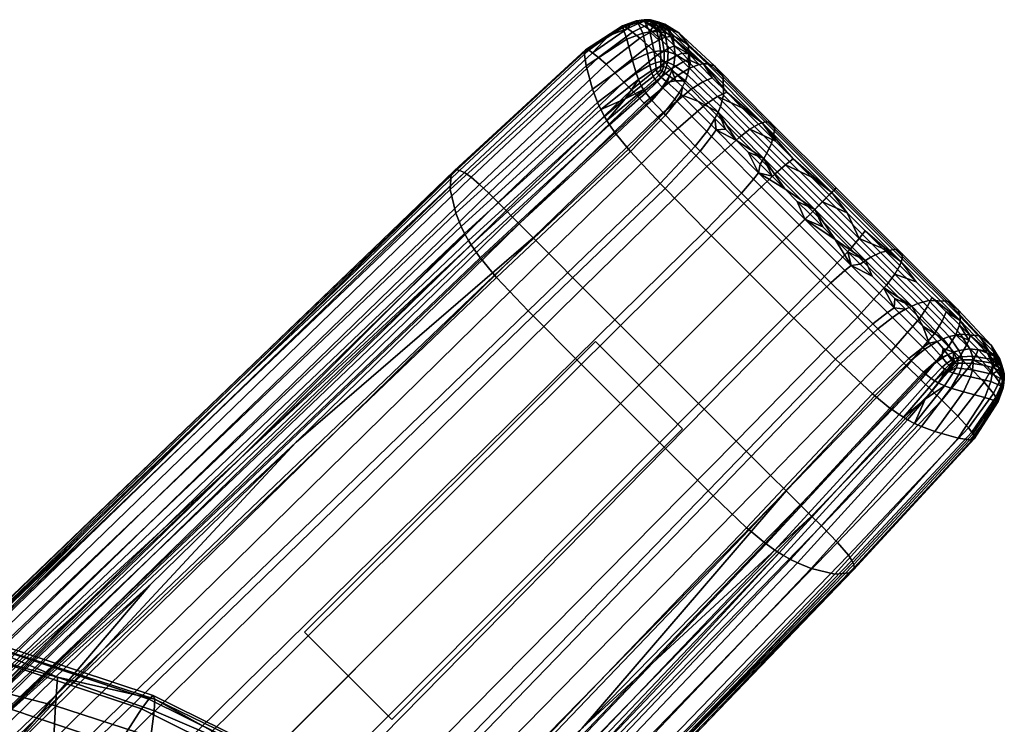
# Model space of a CAD drawing. Header units: millimetres. Extents: x -265 to 265, y -265 to 265.
# Tile 43 of 43: x 217 to 265, y 231 to 265. Entities that reach past the tile are written whole.
import ezdxf

# ---------------------------------------------------------------- set-up
doc = ezdxf.new("R2010")
doc.units = ezdxf.units.MM
doc.header["$MEASUREMENT"] = 0
for name, color, linetype, true_color in [('nozky', 7, 'Continuous', 0x1e1e1e), ('podnoz', 7, 'Continuous', 0x000000), ('sedak', 7, 'Continuous', 0xa5d07f)]:
    doc.layers.add(name, color=color, linetype=linetype, true_color=true_color)

msp = doc.modelspace()

# ---------------------------------------------------------------- meshes
at = {"layer": 'nozky'}
mesh = msp.add_polyface(dxfattribs=at)
corners = [(-230.831, -235.074), (-230.831, -235.074, 10), (-235.074, -230.831), (-235.074, -230.831, 10), (-235.074, -230.831), (-235.074, -230.831, 10), (-249.216, -244.973), (-249.216, -244.973, 10), (-249.216, -244.973), (-249.216, -244.973, 10), (-244.973, -249.216), (-244.973, -249.216, 10), (-244.973, -249.216), (-244.973, -249.216, 10), (-230.831, -235.074), (-230.831, -235.074, 10), (-235.074, 230.831), (-235.074, 230.831, 10), (-230.831, 235.074), (-230.831, 235.074, 10), (-230.831, 235.074), (-230.831, 235.074, 10), (-244.973, 249.216), (-244.973, 249.216, 10), (-244.973, 249.216), (-244.973, 249.216, 10), (-249.216, 244.973), (-249.216, 244.973, 10), (-249.216, 244.973), (-249.216, 244.973, 10), (-235.074, 230.831), (-235.074, 230.831, 10), (230.831, 235.074), (230.831, 235.074, 10), (235.073, 230.831), (235.073, 230.831, 10), (235.073, 230.831), (235.073, 230.831, 10), (249.216, 244.973), (249.216, 244.973, 10), (249.216, 244.973), (249.216, 244.973, 10), (244.973, 249.216), (244.973, 249.216, 10), (244.973, 249.216), (244.973, 249.216, 10), (230.831, 235.074), (230.831, 235.074, 10), (235.073, -230.831), (235.073, -230.831, 10), (230.831, -235.074), (230.831, -235.074, 10), (230.831, -235.074), (230.831, -235.074, 10), (244.973, -249.216), (244.973, -249.216, 10), (244.973, -249.216), (244.973, -249.216, 10), (249.216, -244.973), (249.216, -244.973, 10), (249.216, -244.973), (249.216, -244.973, 10), (235.073, -230.831), (235.073, -230.831, 10)]
mesh.append_faces([[corners[k] for k in face] for face in [(0, 2, 3, 1), (4, 6, 7, 5), (8, 10, 11, 9), (12, 14, 15, 13), (16, 18, 19, 17), (20, 22, 23, 21), (24, 26, 27, 25), (28, 30, 31, 29), (32, 34, 35, 33), (36, 38, 39, 37), (40, 42, 43, 41), (44, 46, 47, 45), (48, 50, 51, 49), (52, 54, 55, 53), (56, 58, 59, 57), (60, 62, 63, 61)]])
at = {"layer": 'podnoz'}
mesh = msp.add_polyface(dxfattribs=at)
corners = [(247.173, 264.823, 12.911), (247.323, 264.771, 13.381), (247.409, 264.839, 12.847), (247.489, 264.818, 12.981), (247.349, 264.849, 12.742), (246.958, 264.769, 13.082), (247.098, 264.701, 13.683), (246.69, 264.676, 13.257), (246.374, 264.535, 13.432), (246.527, 264.443, 14.178), (246.783, 264.263, 14.892), (244.84, 263.257, 14.964), (245.121, 263.031, 15.82), (247.137, 263.972, 15.549), (245.491, 262.694, 16.593), (247.553, 263.586, 16.105), (245.916, 262.277, 17.225), (247.354, 264.554, 14.264), (247.715, 264.287, 14.839), (248.134, 263.917, 15.348), (247.593, 264.635, 13.889), (247.961, 264.378, 14.422), (245.608, 264.085, 13.766), (244.648, 263.375, 14.091), (247.703, 264.736, 13.318), (246.498, 263.92, 8.209), (246.77, 262.874, 5.784), (244.834, 261.488, 5.708), (244.52, 262.614, 8.351), (246.315, 264.487, 10.921), (244.425, 263.281, 11.299), (246.294, 264.571, 12.235), (244.486, 263.404, 12.746), (246.317, 264.567, 12.854), (244.554, 263.409, 13.435), (247.502, 263.223, 5.945), (247.615, 262.651, 5.025), (246.95, 262.257, 4.802), (247.274, 264.209, 8.257), (247.041, 264.729, 10.825), (246.956, 264.8, 12.027), (246.94, 264.796, 12.578), (247.829, 263.315, 6.037), (247.9, 262.772, 5.145), (247.625, 264.272, 8.313), (247.363, 264.778, 10.823), (247.241, 264.848, 11.962), (247.196, 264.846, 12.463), (247.501, 264.859, 11.953), (247.664, 264.785, 10.869), (246.341, 264.554, 13.148), (247.424, 264.863, 12.382), (247.821, 264.596, 9.644), (247.647, 264.852, 12.009), (247.537, 264.856, 12.455), (247.649, 264.835, 12.571), (247.786, 264.83, 12.106), (247.892, 264.753, 12.864), (247.843, 264.771, 10.93)]
mesh.append_faces([[corners[k] for k in face] for face in [(0, 1, 2, 2), (2, 1, 3, 3), (0, 2, 4, 4), (5, 6, 1, 0), (7, 8, 9, 9), (7, 9, 6, 6), (5, 7, 6, 6), (10, 9, 11, 12), (13, 10, 12, 14), (15, 13, 14, 16), (17, 6, 9, 10), (18, 17, 10, 13), (19, 18, 13, 15), (20, 1, 6, 17), (21, 20, 17, 18), (11, 22, 23, 23), (8, 22, 9, 9), (20, 24, 3, 1), (22, 11, 9, 9), (25, 26, 27, 28), (29, 25, 28, 30), (31, 29, 30, 32), (33, 31, 32, 34), (35, 36, 37, 26), (38, 35, 26, 25), (39, 38, 25, 29), (40, 39, 29, 31), (41, 40, 31, 33), (42, 43, 36, 35), (44, 42, 35, 38), (45, 44, 38, 39), (46, 45, 39, 40), (47, 46, 40, 41), (23, 22, 34, 34), (46, 48, 49, 45), (50, 41, 33, 33), (48, 46, 47, 51), (52, 45, 49, 49), (33, 34, 50, 50), (47, 41, 5, 0), (8, 50, 22, 22), (50, 34, 22, 22), (50, 8, 7, 7), (7, 5, 50, 50), (41, 50, 5, 5), (51, 47, 0, 4), (45, 52, 44, 44), (53, 54, 55, 56), (3, 24, 57, 55), (54, 51, 4, 2), (2, 3, 55, 54), (58, 49, 48, 53), (53, 48, 51, 54), (58, 52, 49, 49)]])
mesh = msp.add_polyface(dxfattribs=at)
corners = [(249.49, 262.925, 15.756), (249.241, 262.818, 16.232), (249.546, 262.508, 16.394), (250.02, 262.688, 15.381), (249.511, 263.202, 15.108), (248.57, 263.494, 15.76), (248.134, 263.917, 15.348), (247.553, 263.586, 16.105), (247.988, 263.155, 16.548), (248.937, 263.127, 16.039), (248.355, 262.781, 16.842), (248.662, 262.468, 17.045), (248.385, 264.013, 14.905), (247.961, 264.378, 14.422), (247.715, 264.287, 14.839), (248.821, 263.596, 15.3), (249.187, 263.232, 15.569), (248.284, 264.354, 14.071), (247.97, 264.584, 13.69), (247.593, 264.635, 13.889), (247.703, 264.736, 13.318), (248.646, 264.043, 14.442), (247.829, 263.315, 6.037), (248.139, 263.35, 6.122), (248.164, 262.835, 5.247), (247.9, 262.772, 5.145), (248.157, 262.611, 4.918), (247.937, 262.514, 4.785), (247.625, 264.272, 8.313), (248.067, 263.854, 7.195), (247.959, 264.283, 8.391), (247.821, 264.596, 9.644), (248.693, 264.357, 12.988), (248.496, 264.373, 13.551), (250.23, 262.72, 14.795), (250.425, 262.718, 14.161), (249.035, 264.232, 11.753), (250.759, 262.617, 12.779), (249.486, 263.654, 9.048), (251.18, 262.079, 9.775), (248.062, 264.742, 12.36), (247.892, 264.753, 12.864), (248.349, 264.639, 11.223), (248.739, 264.102, 8.68), (248.861, 263.183, 6.279), (249.576, 262.729, 6.439), (248.781, 262.655, 5.283), (249.456, 262.183, 5.317), (247.786, 264.83, 12.106), (247.649, 264.835, 12.571), (248.015, 264.742, 11.012), (248.356, 264.229, 8.522), (248.507, 263.308, 6.207), (248.475, 262.792, 5.283), (248.414, 262.543, 4.901), (248.695, 262.388, 4.855), (247.843, 264.771, 10.93), (247.647, 264.852, 12.009), (248.16, 264.265, 8.452), (248.325, 263.34, 6.167), (248.322, 262.829, 5.275), (248.284, 262.593, 4.919)]
mesh.append_faces([[corners[k] for k in face] for face in [(0, 1, 2, 2), (0, 2, 3, 3), (4, 0, 3, 3), (5, 6, 7, 8), (9, 5, 8, 10), (1, 9, 10, 11), (12, 13, 14, 6), (15, 12, 6, 5), (16, 15, 5, 9), (0, 16, 9, 1), (13, 17, 18, 19), (20, 19, 18, 18), (12, 21, 17, 13), (21, 12, 15, 15), (16, 4, 15, 15), (21, 15, 4, 4), (0, 4, 16, 16), (22, 23, 24, 25), (25, 24, 26, 27), (28, 29, 23, 22), (28, 30, 29, 29), (31, 30, 28, 28), (32, 33, 34, 35), (36, 32, 35, 37), (38, 36, 37, 39), (40, 41, 33, 32), (42, 40, 32, 36), (43, 42, 36, 38), (44, 43, 38, 45), (46, 44, 45, 47), (48, 49, 41, 40), (50, 48, 40, 42), (51, 50, 42, 43), (52, 51, 43, 44), (53, 52, 44, 46), (54, 53, 46, 55), (56, 57, 48, 50), (58, 56, 50, 51), (59, 58, 51, 52), (60, 59, 52, 53), (61, 60, 53, 54), (34, 21, 4, 4), (17, 21, 33, 33), (34, 33, 21, 21), (3, 34, 4, 4), (18, 33, 41, 41), (17, 33, 18, 18), (20, 18, 41, 41), (58, 31, 56, 56), (59, 23, 29, 58), (60, 24, 23, 59), (58, 29, 30, 30), (30, 31, 58, 58), (61, 26, 24, 60)]])
mesh = msp.add_polyface(dxfattribs=at)
corners = [(248.754, 259.378, 18.933), (248.018, 260.125, 18.714), (241.951, 254.249, 20.432), (242.702, 253.493, 20.66), (250.392, 257.728, 19.196), (244.37, 251.819, 20.932), (241.267, 254.939, 20.13), (230.42, 244.322, 22.227), (247.35, 260.807, 18.422), (245.121, 263.031, 15.82), (244.84, 263.257, 14.964), (238.606, 257.427, 16.478), (238.93, 257.199, 17.387), (245.491, 262.694, 16.593), (239.334, 256.851, 18.212), (245.916, 262.277, 17.225), (239.784, 256.426, 18.883), (246.357, 261.829, 17.711), (240.244, 255.971, 19.392), (246.729, 261.447, 18.027), (240.629, 255.585, 19.721), (247.039, 261.127, 18.242), (240.948, 255.262, 19.944), (247.988, 263.155, 16.548), (247.553, 263.586, 16.105), (248.355, 262.781, 16.842), (248.662, 262.468, 17.045), (244.648, 263.375, 14.091), (238.368, 257.538, 15.557), (227.402, 246.931, 17.614), (245.082, 260.83, 4.632), (245.235, 260.494, 4.177), (238.614, 254.466, 5.048), (238.447, 254.804, 5.537), (244.834, 261.488, 5.708), (238.182, 255.462, 6.692), (244.52, 262.614, 8.351), (237.905, 256.612, 9.513), (244.425, 263.281, 11.299), (237.96, 257.365, 12.626), (244.486, 263.404, 12.746), (238.118, 257.534, 14.144), (244.554, 263.409, 13.435), (238.231, 257.558, 14.868), (246.95, 262.257, 4.802), (247.064, 261.949, 4.39), (246.77, 262.874, 5.784), (247.615, 262.651, 5.025), (247.686, 262.372, 4.646), (245.409, 260.161, 3.789), (238.803, 254.127, 4.629), (246.418, 261.014, 3.852), (227.688, 243.533, 6.288), (247.204, 261.652, 4.041), (247.779, 262.108, 4.33), (245.658, 259.754, 3.4), (239.07, 253.706, 4.208), (238.933, 253.916, 4.404), (245.529, 259.957, 3.581), (247.422, 261.308, 3.702), (247.308, 261.477, 3.859), (247.973, 261.836, 4.055), (247.867, 261.966, 4.176), (245.939, 259.356, 3.111), (239.371, 253.286, 3.891), (247.68, 260.982, 3.461), (245.98, 259.302, 3.078), (239.415, 253.229, 3.855), (247.718, 260.938, 3.434), (246.581, 258.568, 2.776), (240.06, 252.447, 3.511), (248.295, 260.314, 3.198), (246.676, 258.459, 2.75), (240.161, 252.331, 3.48), (248.387, 260.217, 3.18), (248.129, 256.896, 2.664), (241.705, 250.708, 3.345), (248.364, 256.652, 2.668), (241.951, 250.458, 3.343), (250.35, 254.63, 2.683), (244.007, 248.385, 3.333)]
mesh.append_faces([[corners[k] for k in face] for face in [(0, 1, 2, 3), (4, 0, 3, 5), (2, 6, 7, 7), (8, 6, 2, 1), (9, 10, 11, 12), (13, 9, 12, 14), (15, 13, 14, 16), (17, 15, 16, 18), (19, 17, 18, 20), (21, 19, 20, 22), (23, 24, 15, 17), (25, 23, 17, 19), (26, 25, 19, 21), (27, 28, 11, 10), (29, 11, 28, 28), (22, 6, 8, 21), (30, 31, 32, 33), (34, 30, 33, 35), (36, 34, 35, 37), (38, 36, 37, 39), (40, 38, 39, 41), (42, 40, 41, 43), (44, 45, 31, 30), (46, 44, 30, 34), (47, 48, 45, 44), (49, 50, 32, 31), (31, 51, 49, 49), (52, 32, 50, 50), (45, 53, 51, 51), (54, 53, 45, 48), (45, 51, 31, 31), (42, 43, 28, 27), (28, 43, 29, 29), (55, 56, 57, 58), (59, 55, 58, 60), (61, 59, 60, 62), (63, 64, 56, 55), (65, 63, 55, 59), (66, 67, 64, 63), (68, 66, 63, 65), (69, 70, 67, 66), (71, 69, 66, 68), (72, 73, 70, 69), (74, 72, 69, 71), (75, 76, 73, 72), (77, 78, 76, 75), (79, 80, 78, 77), (57, 52, 50, 50), (49, 58, 57, 50), (60, 51, 53, 53), (54, 62, 60, 53), (51, 58, 49, 49), (58, 51, 60, 60)]])
mesh = msp.add_polyface(dxfattribs=at)
corners = [(247.35, 260.807, 18.422), (248.97, 262.153, 17.215), (248.662, 262.468, 17.045), (247.039, 261.127, 18.242), (248.018, 260.125, 18.714), (249.629, 261.483, 17.492), (249.546, 262.508, 16.394), (250.197, 261.848, 16.659), (249.241, 262.818, 16.232), (252.186, 255.929, 19.293), (250.392, 257.728, 19.196), (244.37, 251.819, 20.932), (246.193, 249.994, 21.032), (254.057, 254.057, 19.307), (248.094, 248.094, 21.046), (250.353, 260.751, 17.701), (248.754, 259.378, 18.933), (251.959, 259.134, 17.95), (250.911, 261.127, 16.858), (250.02, 262.688, 15.381), (250.661, 262.041, 15.629), (247.9, 262.772, 5.145), (247.937, 262.514, 4.785), (247.686, 262.372, 4.646), (247.615, 262.651, 5.025), (248.157, 262.611, 4.918), (248.139, 262.409, 4.652), (247.981, 262.274, 4.487), (247.779, 262.108, 4.33), (248.167, 262.069, 4.288), (247.973, 261.836, 4.055), (247.867, 261.966, 4.176), (248.063, 262.168, 4.375), (248.221, 261.582, 3.876), (247.68, 260.982, 3.461), (247.422, 261.308, 3.702), (248.419, 261.855, 4.152), (248.258, 261.546, 3.857), (247.718, 260.938, 3.434), (248.457, 261.823, 4.137), (248.837, 260.993, 3.685), (248.295, 260.314, 3.198), (249.044, 261.304, 4.007), (248.931, 260.902, 3.674), (248.387, 260.217, 3.18), (249.139, 261.215, 4.001), (249.831, 258.712, 3.171), (248.129, 256.896, 2.664), (246.676, 258.459, 2.75), (250.387, 259.424, 3.73), (250.604, 259.748, 4.098), (250.066, 258.469, 3.182), (248.364, 256.652, 2.668), (250.626, 259.18, 3.746), (250.845, 259.503, 4.118), (252.076, 256.431, 3.228), (250.35, 254.63, 2.683), (252.487, 252.487, 2.685), (246.195, 246.195, 3.328), (244.007, 248.385, 3.333), (254.63, 250.35, 2.683), (248.385, 244.007, 3.333), (248.215, 262.364, 4.613), (248.315, 262.3, 4.569), (248.575, 262.121, 4.478), (248.879, 261.888, 4.414), (249.214, 261.604, 4.386), (249.955, 260.9, 4.43), (250.787, 260.059, 4.53), (249.576, 262.729, 6.439), (249.486, 263.654, 9.048), (251.18, 262.079, 9.775), (251.208, 261.191, 6.857), (249.456, 262.183, 5.317), (251.057, 260.649, 5.589), (249.351, 261.897, 4.825), (250.938, 260.36, 5.029), (248.695, 262.388, 4.855), (248.781, 262.655, 5.283), (250.23, 262.72, 14.795), (248.414, 262.543, 4.901), (248.284, 262.593, 4.919)]
mesh.append_faces([[corners[k] for k in face] for face in [(0, 1, 2, 3), (1, 0, 4, 5), (6, 1, 5, 7), (6, 8, 2, 1), (9, 10, 11, 12), (13, 9, 12, 14), (15, 5, 4, 16), (17, 15, 16, 10), (18, 7, 5, 15), (19, 6, 7, 20), (21, 22, 23, 24), (22, 25, 26, 27), (27, 28, 23, 22), (29, 30, 31, 32), (33, 34, 35, 30), (36, 33, 30, 29), (37, 38, 34, 33), (39, 37, 33, 36), (40, 41, 38, 37), (42, 40, 37, 39), (43, 44, 41, 40), (45, 43, 40, 42), (46, 47, 48, 44), (49, 46, 44, 43), (50, 49, 43, 45), (51, 52, 47, 46), (53, 51, 46, 49), (54, 53, 49, 50), (55, 56, 52, 51), (57, 58, 59, 56), (60, 61, 58, 57), (27, 26, 62, 32), (27, 32, 31, 28), (32, 62, 63, 29), (29, 63, 64, 36), (36, 64, 39, 39), (39, 65, 66, 42), (45, 67, 68, 50), (45, 42, 66, 66), (39, 64, 65, 65), (67, 45, 66, 66), (69, 70, 71, 72), (73, 69, 72, 74), (75, 73, 74, 76), (77, 78, 73, 75), (79, 19, 20, 20), (76, 67, 66, 75), (67, 76, 68, 68), (66, 65, 75, 75), (65, 77, 75, 75), (65, 64, 77, 77), (64, 63, 80, 77), (63, 62, 81, 80), (62, 26, 25, 81)]])
mesh = msp.add_polyface(dxfattribs=at)
corners = [(253.714, 257.375, 18.042), (251.959, 259.134, 17.95), (250.392, 257.728, 19.196), (252.186, 255.929, 19.293), (252.492, 259.538, 17.096), (250.911, 261.127, 16.858), (250.353, 260.751, 17.701), (254.217, 257.811, 17.183), (256.014, 256.013, 17.196), (255.544, 255.544, 18.055), (250.661, 262.041, 15.629), (250.197, 261.848, 16.659), (251.361, 261.335, 15.815), (252.113, 260.58, 15.949), (254.592, 258.097, 16.12), (253.737, 258.952, 16.092), (252.908, 259.783, 16.038), (256.345, 256.344, 16.132), (255.464, 257.225, 16.13), (257.225, 255.464, 16.13), (252.668, 257.114, 3.818), (252.076, 256.431, 3.228), (250.066, 258.469, 3.182), (250.626, 259.18, 3.746), (252.91, 257.419, 4.205), (250.845, 259.503, 4.118), (255.163, 255.163, 4.218), (254.89, 254.89, 3.828), (250.604, 259.748, 4.098), (250.787, 260.059, 4.53), (251.839, 258.994, 4.614), (252.4, 258.429, 4.64), (254.182, 256.643, 4.673), (254.795, 256.029, 4.675), (251.3, 259.539, 4.578), (252.98, 257.846, 4.657), (253.575, 257.25, 4.667), (253.237, 259.895, 14.76), (253.083, 259.854, 15.424), (256.468, 256.468, 15.514), (256.565, 256.565, 14.845), (253.482, 259.886, 13.31), (256.684, 256.684, 13.386), (253.705, 259.548, 10.156), (256.626, 256.626, 10.21), (253.547, 258.844, 7.097), (256.194, 256.195, 7.131), (253.316, 258.377, 5.767), (255.846, 255.846, 5.792), (253.162, 258.119, 5.18), (255.64, 255.639, 5.202), (250.425, 262.718, 14.161), (250.23, 262.72, 14.795), (250.759, 262.617, 12.779), (251.18, 262.079, 9.775), (251.208, 261.191, 6.857), (251.057, 260.649, 5.589), (250.938, 260.36, 5.029)]
mesh.append_faces([[corners[k] for k in face] for face in [(0, 1, 2, 3), (4, 5, 6, 1), (7, 4, 1, 0), (8, 7, 0, 9), (10, 11, 5, 12), (13, 12, 5, 5), (7, 14, 15, 4), (4, 16, 13, 5), (8, 17, 18, 7), (4, 15, 16, 16), (7, 18, 14, 14), (19, 17, 8, 8), (20, 21, 22, 23), (24, 20, 23, 25), (26, 27, 20, 24), (25, 28, 29, 29), (25, 30, 31, 24), (24, 32, 33, 26), (25, 29, 34, 34), (24, 31, 35, 35), (24, 36, 32, 32), (36, 24, 35, 35), (30, 25, 34, 34), (37, 38, 39, 40), (41, 37, 40, 42), (43, 41, 42, 44), (45, 43, 44, 46), (47, 45, 46, 48), (49, 47, 48, 50), (51, 52, 38, 37), (53, 51, 37, 41), (54, 53, 41, 43), (55, 54, 43, 45), (56, 55, 45, 47), (57, 56, 47, 49), (39, 18, 17, 17), (39, 14, 18, 18), (38, 16, 15, 15), (38, 12, 13, 13), (38, 13, 16, 16), (38, 15, 14, 14), (38, 52, 12, 12), (38, 14, 39, 39), (52, 10, 12, 12), (32, 50, 33, 33), (36, 49, 32, 32), (30, 57, 49, 49), (50, 32, 49, 49), (49, 36, 35, 35), (49, 31, 30, 30), (31, 49, 35, 35), (57, 34, 29, 29), (34, 57, 30, 30), (17, 19, 39, 39)]])
mesh = msp.add_polyface(dxfattribs=at)
corners = [(242.702, 253.493, 20.66), (241.951, 254.249, 20.432), (215.919, 228.75, 25.208), (216.707, 227.962, 25.437), (244.37, 251.819, 20.932), (218.45, 226.218, 25.712), (215.2, 229.468, 24.903), (206.217, 220.719, 26.403), (223.308, 237.375, 23.503), (196.558, 211.323, 27.963), (230.42, 244.322, 22.227), (238.93, 257.199, 17.387), (238.606, 257.427, 16.478), (212.361, 232.059, 21.212), (212.715, 231.818, 22.134), (239.334, 256.851, 18.212), (213.151, 231.456, 22.968), (239.784, 256.426, 18.883), (213.633, 231.014, 23.645), (240.244, 255.971, 19.392), (214.121, 230.542, 24.158), (240.629, 255.585, 19.721), (214.527, 230.14, 24.49), (240.948, 255.262, 19.944), (214.864, 229.804, 24.715), (212.091, 232.181, 20.272), (203.051, 223.512, 21.786), (193.329, 214.208, 23.368), (227.402, 246.931, 17.614), (220.246, 240.025, 18.874), (241.267, 254.939, 20.13), (211.932, 232.21, 19.563), (211.794, 232.196, 18.817), (172.412, 194.649, 25.091), (172.568, 194.604, 25.816), (238.447, 254.804, 5.537), (238.614, 254.466, 5.048), (212.151, 229.3, 9.084), (211.978, 229.631, 9.638), (238.182, 255.462, 6.692), (211.704, 230.266, 10.92), (237.905, 256.612, 9.513), (211.454, 231.352, 13.962), (237.96, 257.365, 12.626), (211.588, 232.049, 17.24), (238.118, 257.534, 14.144), (238.231, 257.558, 14.868), (203.283, 220.47, 10.018), (193.525, 211.375, 11.527), (220.517, 236.692, 7.352), (212.351, 228.964, 8.597), (227.688, 243.533, 6.288), (239.07, 253.706, 4.208), (212.636, 228.539, 8.09), (212.488, 228.752, 8.329), (238.933, 253.916, 4.404), (239.371, 253.286, 3.891), (212.958, 228.109, 7.687), (239.415, 253.229, 3.855), (213.005, 228.05, 7.639), (240.06, 252.447, 3.511), (213.701, 227.226, 7.136), (240.161, 252.331, 3.48), (213.812, 227.104, 7.083), (241.705, 250.708, 3.345), (215.502, 225.339, 6.673), (241.951, 250.458, 3.343), (215.771, 225.065, 6.639), (244.007, 248.385, 3.333), (218.021, 222.8, 6.447), (230.036, 214.632, 24.565), (237.375, 223.308, 23.503), (229.469, 215.201, 24.903)]
mesh.append_faces([[corners[k] for k in face] for face in [(0, 1, 2, 3), (4, 0, 3, 5), (2, 6, 7, 7), (2, 8, 6, 6), (2, 7, 9, 9), (1, 10, 2, 2), (10, 8, 2, 2), (11, 12, 13, 14), (15, 11, 14, 16), (17, 15, 16, 18), (19, 17, 18, 20), (21, 19, 20, 22), (23, 21, 22, 24), (13, 25, 26, 26), (13, 26, 27, 27), (13, 28, 29, 29), (13, 12, 28, 28), (29, 25, 13, 13), (24, 10, 30, 23), (24, 9, 7, 7), (24, 6, 8, 8), (10, 24, 8, 8), (6, 24, 7, 7), (31, 32, 33, 34), (35, 36, 37, 38), (39, 35, 38, 40), (41, 39, 40, 42), (43, 41, 42, 44), (45, 43, 44, 32), (46, 45, 32, 31), (37, 47, 48, 48), (37, 49, 50, 50), (37, 50, 47, 47), (37, 51, 49, 49), (37, 36, 51, 51), (28, 46, 31, 31), (31, 26, 25, 25), (26, 31, 27, 27), (31, 29, 28, 28), (29, 31, 25, 25), (52, 53, 54, 55), (56, 57, 53, 52), (58, 59, 57, 56), (60, 61, 59, 58), (62, 63, 61, 60), (64, 65, 63, 62), (66, 67, 65, 64), (68, 69, 67, 66), (47, 54, 48, 48), (49, 54, 50, 50), (47, 50, 54, 54), (51, 54, 49, 49), (55, 54, 51, 51), (70, 71, 72, 72)]])
mesh = msp.add_polyface(dxfattribs=at)
corners = [(255.93, 252.186, 19.293), (254.057, 254.057, 19.307), (248.094, 248.094, 21.046), (249.994, 246.193, 21.032), (257.728, 250.392, 19.196), (251.819, 244.37, 20.932), (255.544, 255.544, 18.055), (253.714, 257.375, 18.042), (252.186, 255.929, 19.293), (257.375, 253.714, 18.042), (259.134, 251.958, 17.95), (260.751, 250.352, 17.701), (259.378, 248.754, 18.933), (257.811, 254.217, 17.183), (256.014, 256.013, 17.196), (259.538, 252.492, 17.096), (259.783, 252.908, 16.038), (258.952, 253.737, 16.092), (257.225, 255.464, 16.13), (258.097, 254.592, 16.12), (254.251, 254.251, 3.235), (252.487, 252.487, 2.685), (250.35, 254.63, 2.683), (252.076, 256.431, 3.228), (254.89, 254.89, 3.828), (252.668, 257.114, 3.818), (256.431, 252.076, 3.228), (254.63, 250.35, 2.683), (257.114, 252.668, 3.818), (257.419, 252.91, 4.205), (255.163, 255.163, 4.218), (258.469, 250.067, 3.182), (256.652, 248.364, 2.668), (259.18, 250.626, 3.746), (259.503, 250.845, 4.118), (258.712, 249.831, 3.171), (256.896, 248.129, 2.664), (259.424, 250.387, 3.73), (259.748, 250.605, 4.098), (260.217, 248.387, 3.18), (258.459, 246.676, 2.75), (254.795, 256.029, 4.675), (255.412, 255.412, 4.675), (256.029, 254.795, 4.675), (256.643, 254.181, 4.673), (258.429, 252.4, 4.64), (258.994, 251.839, 4.614), (260.059, 250.787, 4.53), (257.25, 253.575, 4.667), (257.846, 252.98, 4.657), (259.539, 251.3, 4.578), (258.119, 253.162, 5.18), (258.377, 253.317, 5.767), (260.649, 251.057, 5.589), (260.359, 250.937, 5.029), (256.565, 256.565, 14.845), (256.468, 256.468, 15.514), (259.854, 253.083, 15.424), (259.895, 253.237, 14.76), (256.684, 256.684, 13.386), (259.887, 253.482, 13.31), (256.626, 256.626, 10.21), (259.548, 253.705, 10.156), (256.194, 256.195, 7.131), (258.844, 253.547, 7.097), (255.846, 255.846, 5.792), (255.64, 255.639, 5.202)]
mesh.append_faces([[corners[k] for k in face] for face in [(0, 1, 2, 3), (4, 0, 3, 5), (6, 7, 8, 1), (9, 6, 1, 0), (10, 9, 0, 4), (11, 10, 4, 12), (13, 14, 6, 9), (15, 13, 9, 10), (15, 16, 17, 13), (18, 13, 19, 19), (13, 17, 19, 19), (14, 13, 18, 18), (20, 21, 22, 23), (24, 20, 23, 25), (26, 27, 21, 20), (28, 26, 20, 24), (29, 28, 24, 30), (31, 32, 27, 26), (33, 31, 26, 28), (34, 33, 28, 29), (35, 36, 32, 31), (37, 35, 31, 33), (38, 37, 33, 34), (39, 40, 36, 35), (41, 42, 30, 30), (30, 43, 44, 44), (29, 45, 46, 34), (34, 47, 38, 38), (29, 30, 44, 44), (42, 43, 30, 30), (29, 44, 48, 48), (29, 48, 49, 49), (34, 46, 50, 50), (45, 29, 49, 49), (47, 34, 50, 50), (51, 52, 53, 54), (55, 56, 57, 58), (59, 55, 58, 60), (61, 59, 60, 62), (63, 61, 62, 64), (65, 63, 64, 52), (66, 65, 52, 51), (57, 19, 17, 17), (56, 18, 19, 57), (16, 57, 17, 17), (54, 46, 45, 51), (46, 54, 50, 50), (51, 49, 48, 48), (44, 43, 66, 66), (44, 51, 48, 48), (49, 51, 45, 45), (66, 51, 44, 44), (41, 66, 42, 42), (66, 43, 42, 42)]])
mesh = msp.add_polyface(dxfattribs=at)
corners = [(262.153, 248.97, 17.215), (261.483, 249.628, 17.492), (260.125, 248.018, 18.714), (260.808, 247.35, 18.422), (261.348, 246.824, 18.098), (262.685, 248.45, 16.909), (262.508, 249.546, 16.394), (261.848, 250.197, 16.659), (260.751, 250.352, 17.701), (259.378, 248.754, 18.933), (261.127, 250.911, 16.858), (259.538, 252.492, 17.096), (259.134, 251.958, 17.95), (261.335, 251.361, 15.815), (260.58, 252.114, 15.949), (259.783, 252.908, 16.038), (262.041, 250.661, 15.629), (262.688, 250.02, 15.381), (262.17, 247.752, 4.401), (262.273, 247.981, 4.487), (262.409, 248.138, 4.652), (262.107, 247.779, 4.329), (260.901, 248.931, 3.674), (260.217, 248.387, 3.18), (258.712, 249.831, 3.171), (259.424, 250.387, 3.73), (261.215, 249.139, 4.001), (259.748, 250.605, 4.098), (260.992, 248.837, 3.685), (260.314, 248.294, 3.198), (261.304, 249.044, 4.007), (261.546, 248.258, 3.857), (260.938, 247.718, 3.434), (261.822, 248.457, 4.137), (261.582, 248.221, 3.876), (260.982, 247.68, 3.461), (261.854, 248.419, 4.152), (262.068, 248.167, 4.288), (261.836, 247.973, 4.055), (262.168, 248.063, 4.375), (261.966, 247.867, 4.175), (260.059, 250.787, 4.53), (260.9, 249.955, 4.43), (261.604, 249.214, 4.386), (261.888, 248.879, 4.414), (262.121, 248.575, 4.478), (262.3, 248.315, 4.569), (262.363, 248.215, 4.613), (262.228, 248.013, 4.435), (262.045, 247.814, 4.259), (261.896, 249.351, 4.825), (262.184, 249.456, 5.317), (262.655, 248.782, 5.283), (262.388, 248.696, 4.855), (260.649, 251.057, 5.589), (261.191, 251.208, 6.857), (262.729, 249.576, 6.439), (260.359, 250.937, 5.029), (259.895, 253.237, 14.76), (259.854, 253.083, 15.424), (262.721, 250.23, 14.795), (262.719, 250.425, 14.161), (259.887, 253.482, 13.31), (262.617, 250.759, 12.779), (259.548, 253.705, 10.156), (262.078, 251.179, 9.775), (258.844, 253.547, 7.097), (258.377, 253.317, 5.767), (262.397, 248.361, 4.698), (259.539, 251.3, 4.578)]
mesh.append_faces([[corners[k] for k in face] for face in [(0, 1, 2, 3), (0, 3, 4, 5), (6, 7, 1, 0), (1, 8, 9, 2), (10, 11, 12, 8), (7, 10, 8, 1), (10, 13, 14, 11), (11, 14, 15, 15), (13, 10, 7, 16), (16, 7, 6, 17), (18, 19, 20, 20), (18, 21, 19, 19), (22, 23, 24, 25), (26, 22, 25, 27), (28, 29, 23, 22), (30, 28, 22, 26), (31, 32, 29, 28), (33, 31, 28, 30), (34, 35, 32, 31), (36, 34, 31, 33), (37, 38, 34, 36), (39, 40, 38, 37), (27, 41, 42, 26), (30, 43, 44, 33), (36, 33, 45, 45), (37, 46, 47, 39), (30, 26, 43, 43), (36, 45, 46, 37), (26, 42, 43, 43), (33, 44, 45, 45), (48, 39, 47, 47), (39, 48, 49, 40), (21, 49, 48, 19), (20, 19, 48, 48), (47, 20, 48, 48), (50, 51, 52, 53), (54, 55, 56, 51), (57, 54, 51, 50), (58, 59, 60, 61), (62, 58, 61, 63), (64, 62, 63, 65), (66, 64, 65, 55), (67, 66, 55, 54), (60, 13, 16, 16), (59, 14, 13, 60), (59, 15, 14, 14), (53, 68, 45, 45), (68, 46, 45, 45), (53, 44, 43, 50), (45, 44, 53, 53), (41, 57, 42, 42), (42, 50, 43, 43), (57, 50, 42, 42), (57, 41, 69, 69)]])
mesh = msp.add_polyface(dxfattribs=at)
corners = [(246.193, 249.994, 21.032), (244.37, 251.819, 20.932), (218.45, 226.218, 25.712), (220.353, 224.316, 25.813), (248.094, 248.094, 21.046), (222.334, 222.334, 25.827), (249.994, 246.193, 21.032), (224.316, 220.353, 25.813), (251.819, 244.37, 20.932), (226.219, 218.451, 25.712), (253.493, 242.702, 20.66), (227.962, 216.707, 25.437), (254.249, 241.951, 20.432), (228.75, 215.919, 25.208), (259.378, 248.754, 18.933), (257.728, 250.392, 19.196), (244.322, 230.42, 22.227), (229.469, 215.201, 24.903), (237.375, 223.308, 23.503), (254.939, 241.267, 20.13), (232.196, 211.794, 18.817), (257.534, 238.118, 14.144), (257.559, 238.231, 14.868), (232.21, 211.931, 19.563), (232.049, 211.588, 17.24), (257.364, 237.96, 12.626), (231.353, 211.454, 13.962), (256.612, 237.906, 9.513), (230.267, 211.704, 10.92), (255.462, 238.182, 6.692), (229.631, 211.977, 9.638), (254.804, 238.448, 5.537), (229.3, 212.151, 9.084), (254.467, 238.614, 5.048), (246.931, 227.403, 17.614), (240.025, 220.246, 18.874), (232.181, 212.091, 20.272), (257.538, 238.368, 15.557), (243.533, 227.689, 6.288), (254.127, 238.803, 4.629), (228.964, 212.351, 8.597), (236.691, 220.517, 7.352), (246.195, 246.195, 3.328), (220.409, 220.409, 6.384), (218.021, 222.8, 6.447), (244.007, 248.385, 3.333), (248.385, 244.007, 3.333), (222.8, 218.021, 6.447), (250.457, 241.951, 3.343), (225.065, 215.772, 6.639), (256.652, 248.364, 2.668), (254.63, 250.35, 2.683), (250.707, 241.705, 3.345), (225.339, 215.502, 6.673), (256.896, 248.129, 2.664), (252.331, 240.161, 3.48), (227.104, 213.812, 7.083), (258.459, 246.676, 2.75), (252.446, 240.059, 3.511), (227.227, 213.701, 7.136), (258.568, 246.581, 2.776), (253.229, 239.415, 3.855), (228.05, 213.004, 7.639), (253.286, 239.371, 3.891), (228.108, 212.958, 7.687), (253.706, 239.071, 4.208), (228.539, 212.636, 8.09), (253.916, 238.932, 4.404), (228.752, 212.489, 8.329), (232.08, 212.323, 21.095), (232.14, 212.202, 20.692), (257.502, 238.466, 15.968), (257.447, 238.573, 16.363), (231.908, 212.593, 21.847), (257.285, 238.818, 17.103), (231.358, 213.261, 23.141), (256.757, 239.437, 18.384), (230.541, 214.121, 24.158), (255.971, 240.245, 19.392), (230.036, 214.632, 24.565), (255.485, 240.727, 19.795)]
mesh.append_faces([[corners[k] for k in face] for face in [(0, 1, 2, 3), (4, 0, 3, 5), (6, 4, 5, 7), (8, 6, 7, 9), (10, 8, 9, 11), (12, 10, 11, 13), (14, 15, 8, 10), (13, 16, 12, 12), (13, 17, 18, 18), (12, 16, 19, 19), (16, 13, 18, 18), (20, 21, 22, 23), (24, 25, 21, 20), (26, 27, 25, 24), (28, 29, 27, 26), (30, 31, 29, 28), (32, 33, 31, 30), (23, 34, 35, 35), (36, 23, 35, 35), (34, 22, 37, 37), (34, 23, 22, 22), (32, 38, 39, 33), (32, 40, 41, 41), (32, 41, 38, 38), (42, 43, 44, 45), (46, 47, 43, 42), (48, 49, 47, 46), (50, 48, 46, 51), (52, 53, 49, 48), (54, 52, 48, 50), (55, 56, 53, 52), (57, 55, 52, 54), (58, 59, 56, 55), (60, 58, 55, 57), (61, 62, 59, 58), (63, 64, 62, 61), (65, 66, 64, 63), (67, 68, 66, 65), (40, 68, 41, 41), (41, 68, 38, 38), (67, 39, 38, 38), (68, 67, 38, 38), (69, 70, 71, 72), (73, 69, 72, 74), (75, 73, 74, 76), (77, 75, 76, 78), (79, 77, 78, 80), (70, 35, 34, 34), (71, 34, 37, 37), (70, 36, 35, 35), (70, 34, 71, 71), (18, 79, 16, 16), (16, 80, 19, 19), (79, 80, 16, 16)]])
mesh = msp.add_polyface(dxfattribs=at)
corners = [(262.508, 249.546, 16.394), (262.153, 248.97, 17.215), (262.685, 248.45, 16.909), (263.031, 249.031, 16.102), (263.138, 249.281, 15.63), (262.688, 250.02, 15.381), (263.202, 249.511, 15.108), (263.315, 247.83, 6.037), (263.35, 248.139, 6.122), (263.854, 248.067, 7.195), (264.272, 247.625, 8.313), (262.772, 247.9, 5.145), (262.835, 248.164, 5.247), (262.515, 247.936, 4.785), (262.611, 248.157, 4.918), (262.17, 247.752, 4.401), (262.409, 248.138, 4.652), (263.494, 248.57, 15.76), (264.208, 247.809, 14.966), (264.301, 248.057, 14.541), (263.596, 248.822, 15.3), (263.154, 247.988, 16.548), (263.89, 247.23, 15.688), (264.043, 248.645, 14.442), (264.354, 248.284, 14.071), (264.584, 247.97, 13.69), (264.229, 248.357, 8.522), (264.742, 248.015, 11.012), (264.771, 247.842, 10.93), (264.266, 248.16, 8.452), (263.308, 248.507, 6.207), (263.34, 248.325, 6.167), (262.792, 248.475, 5.283), (262.829, 248.322, 5.275), (262.543, 248.414, 4.901), (262.593, 248.284, 4.919), (264.742, 248.062, 12.36), (264.753, 247.892, 12.864), (264.836, 247.649, 12.571), (264.829, 247.786, 12.106), (264.64, 248.349, 11.223), (264.103, 248.739, 8.68), (263.184, 248.862, 6.279), (262.655, 248.782, 5.283), (262.388, 248.696, 4.855), (264.357, 248.693, 12.988), (264.372, 248.497, 13.551), (264.232, 249.035, 11.753), (263.653, 249.487, 9.048), (262.729, 249.576, 6.439), (262.184, 249.456, 5.317), (262.719, 250.425, 14.161), (262.721, 250.23, 14.795), (262.617, 250.759, 12.779), (262.078, 251.179, 9.775), (261.191, 251.208, 6.857), (264.596, 247.821, 9.644), (264.283, 247.959, 8.391), (262.041, 250.661, 15.629), (262.456, 248.247, 4.731), (262.363, 248.215, 4.613), (262.3, 248.315, 4.569), (262.397, 248.361, 4.698)]
mesh.append_faces([[corners[k] for k in face] for face in [(0, 1, 2, 3), (0, 3, 4, 4), (4, 5, 0, 0), (5, 4, 6, 6), (7, 8, 9, 10), (8, 7, 11, 12), (12, 11, 13, 14), (13, 15, 14, 14), (15, 16, 14, 14), (17, 18, 19, 20), (3, 17, 20, 4), (21, 22, 18, 17), (2, 21, 17, 3), (23, 19, 24, 24), (25, 24, 19, 19), (6, 4, 20, 23), (20, 19, 23, 23), (26, 27, 28, 29), (30, 26, 29, 31), (32, 30, 31, 33), (34, 32, 33, 35), (36, 37, 38, 39), (40, 36, 39, 27), (41, 40, 27, 26), (42, 41, 26, 30), (43, 42, 30, 32), (44, 43, 32, 34), (45, 46, 37, 36), (47, 45, 36, 40), (48, 47, 40, 41), (49, 48, 41, 42), (50, 49, 42, 43), (51, 52, 46, 45), (53, 51, 45, 47), (54, 53, 47, 48), (55, 54, 48, 49), (28, 56, 57, 29), (46, 24, 25, 25), (46, 23, 24, 24), (52, 5, 6, 6), (52, 58, 5, 5), (46, 6, 23, 23), (52, 6, 46, 46), (37, 46, 25, 25), (29, 57, 9, 31), (31, 9, 8, 8), (12, 33, 31, 8), (14, 35, 33, 12), (16, 59, 35, 14), (59, 16, 60, 60), (60, 61, 59, 59), (59, 61, 62, 62), (34, 62, 44, 44), (59, 62, 34, 35)]])
mesh = msp.add_polyface(dxfattribs=at)
corners = [(260.125, 248.018, 18.714), (259.378, 248.754, 18.933), (253.493, 242.702, 20.66), (254.249, 241.951, 20.432), (254.939, 241.267, 20.13), (260.808, 247.35, 18.422), (257.534, 238.118, 14.144), (263.404, 244.486, 12.746), (263.409, 244.553, 13.435), (257.559, 238.231, 14.868), (257.364, 237.96, 12.626), (263.281, 244.425, 11.299), (262.614, 244.519, 8.351), (263.92, 246.498, 8.209), (264.486, 246.316, 10.921), (256.612, 237.906, 9.513), (263.223, 247.502, 5.945), (263.315, 247.83, 6.037), (264.272, 247.625, 8.313), (264.209, 247.274, 8.257), (262.874, 246.769, 5.784), (261.488, 244.834, 5.708), (255.462, 238.182, 6.692), (262.651, 247.615, 5.025), (262.772, 247.9, 5.145), (262.257, 246.95, 4.802), (260.83, 245.083, 4.632), (254.804, 238.448, 5.537), (262.371, 247.686, 4.646), (262.515, 247.936, 4.785), (261.948, 247.065, 4.39), (260.494, 245.235, 4.177), (254.467, 238.614, 5.048), (257.538, 238.368, 15.557), (263.375, 244.649, 14.091), (264.085, 245.609, 13.766), (261.652, 247.204, 4.041), (262.17, 247.752, 4.401), (254.127, 238.803, 4.629), (260.161, 245.409, 3.789), (261.014, 246.418, 3.852), (262.107, 247.779, 4.329), (260.314, 248.294, 3.198), (258.568, 246.581, 2.776), (258.459, 246.676, 2.75), (260.217, 248.387, 3.18), (259.303, 245.98, 3.078), (253.229, 239.415, 3.855), (252.446, 240.059, 3.511), (260.938, 247.718, 3.434), (259.356, 245.94, 3.111), (253.286, 239.371, 3.891), (260.982, 247.68, 3.461), (259.755, 245.659, 3.4), (253.706, 239.071, 4.208), (261.308, 247.422, 3.702), (261.836, 247.973, 4.055), (261.582, 248.221, 3.876), (259.957, 245.53, 3.581), (253.916, 238.932, 4.404), (261.477, 247.308, 3.859), (261.966, 247.867, 4.175), (262.045, 247.814, 4.259), (262.603, 245.587, 16.753), (263.115, 245.021, 15.553), (264.332, 246.69, 14.67), (263.89, 247.23, 15.688), (261.829, 246.357, 17.711), (263.154, 247.988, 16.548), (261.348, 246.824, 18.098), (262.685, 248.45, 16.909), (257.447, 238.573, 16.363), (257.502, 238.466, 15.968), (263.334, 244.724, 14.481), (263.276, 244.811, 14.855), (257.285, 238.818, 17.103), (256.757, 239.437, 18.384), (255.971, 240.245, 19.392), (255.485, 240.727, 19.795)]
mesh.append_faces([[corners[k] for k in face] for face in [(0, 1, 2, 3), (0, 3, 4, 5), (6, 7, 8, 9), (10, 11, 7, 6), (12, 13, 14, 11), (15, 12, 11, 10), (16, 17, 18, 19), (20, 16, 19, 13), (21, 20, 13, 12), (22, 21, 12, 15), (23, 24, 17, 16), (25, 23, 16, 20), (26, 25, 20, 21), (27, 26, 21, 22), (28, 29, 24, 23), (30, 28, 23, 25), (31, 30, 25, 26), (32, 31, 26, 27), (33, 9, 8, 34), (34, 8, 35, 35), (28, 30, 36, 37), (32, 38, 39, 31), (40, 30, 31, 31), (37, 29, 28, 28), (37, 36, 41, 41), (31, 39, 40, 40), (30, 40, 36, 36), (42, 43, 44, 45), (46, 47, 48, 43), (49, 46, 43, 42), (50, 51, 47, 46), (52, 50, 46, 49), (53, 54, 51, 50), (55, 53, 50, 52), (56, 55, 52, 57), (58, 59, 54, 53), (60, 58, 53, 55), (61, 60, 55, 56), (38, 59, 58, 39), (36, 60, 62, 62), (62, 60, 61, 61), (60, 36, 40, 58), (36, 62, 41, 41), (40, 39, 58, 58), (63, 64, 65, 66), (67, 63, 66, 68), (69, 67, 68, 70), (71, 72, 73, 74), (75, 71, 74, 64), (76, 75, 64, 63), (77, 76, 63, 67), (78, 77, 67, 69), (33, 34, 73, 72), (69, 5, 4, 78)]])
mesh = msp.add_polyface(dxfattribs=at)
corners = [(264.796, 246.94, 12.578), (264.823, 247.173, 12.911), (264.676, 246.691, 13.257), (264.846, 247.197, 12.463), (264.82, 247.183, 12.97), (264.746, 247.004, 13.36), (264.801, 246.956, 12.027), (264.848, 247.241, 11.962), (264.57, 246.294, 12.235), (264.566, 246.317, 12.854), (263.404, 244.486, 12.746), (263.409, 244.553, 13.435), (264.729, 247.041, 10.825), (264.778, 247.363, 10.823), (264.486, 246.316, 10.921), (263.281, 244.425, 11.299), (264.209, 247.274, 8.257), (264.272, 247.625, 8.313), (263.92, 246.498, 8.209), (264.863, 247.424, 12.382), (264.849, 247.349, 12.742), (264.535, 246.374, 13.432), (264.085, 245.609, 13.766), (264.859, 247.501, 11.953), (264.785, 247.664, 10.869), (264.596, 247.821, 9.644), (264.283, 247.959, 8.391), (263.854, 248.067, 7.195), (264.713, 247.073, 13.612), (264.807, 247.222, 13.124), (264.78, 247.297, 13.323), (264.612, 247.261, 14.078), (264.69, 247.495, 13.722), (264.208, 247.809, 14.966), (264.301, 248.057, 14.541), (264.458, 246.503, 14.087), (264.502, 246.431, 13.769), (264.332, 246.69, 14.67), (263.89, 247.23, 15.688), (263.276, 244.811, 14.855), (263.334, 244.724, 14.481), (263.115, 245.021, 15.553), (264.839, 247.409, 12.847), (264.735, 247.703, 13.318), (264.818, 247.489, 12.981), (264.584, 247.97, 13.69), (263.375, 244.649, 14.091), (264.829, 247.786, 12.106), (264.836, 247.649, 12.571), (264.856, 247.537, 12.455), (264.852, 247.648, 12.009), (264.742, 248.015, 11.012), (264.771, 247.842, 10.93), (264.828, 247.557, 12.821), (264.753, 247.892, 12.864)]
mesh.append_faces([[corners[k] for k in face] for face in [(0, 1, 2, 2), (1, 0, 3, 3), (2, 1, 4, 4), (2, 4, 5, 5), (6, 7, 3, 0), (8, 6, 0, 9), (10, 8, 9, 11), (12, 13, 7, 6), (14, 12, 6, 8), (15, 14, 8, 10), (16, 17, 13, 12), (18, 16, 12, 14), (1, 3, 19, 20), (9, 21, 22, 22), (21, 9, 2, 2), (19, 3, 7, 23), (13, 24, 23, 7), (13, 25, 24, 24), (25, 13, 17, 17), (17, 26, 25, 25), (9, 22, 11, 11), (9, 0, 2, 2), (27, 26, 17, 17), (28, 5, 29, 30), (31, 28, 30, 32), (33, 31, 32, 34), (35, 36, 5, 28), (37, 35, 28, 31), (38, 37, 31, 33), (39, 40, 36, 35), (41, 39, 35, 37), (4, 1, 20, 20), (4, 20, 42, 29), (21, 2, 36, 36), (22, 21, 36, 36), (43, 32, 30, 44), (29, 42, 44, 30), (43, 45, 32, 32), (2, 5, 36, 36), (5, 4, 29, 29), (40, 46, 22, 36), (45, 34, 32, 32), (47, 48, 49, 50), (51, 47, 50, 52), (42, 20, 19, 49), (49, 48, 53, 42), (53, 43, 44, 44), (53, 48, 54, 54), (54, 43, 53, 53), (42, 53, 44, 44), (23, 50, 49, 19), (52, 24, 25, 25), (24, 52, 50, 23), (54, 45, 43, 43)]])
at = {"layer": 'sedak'}
mesh = msp.add_polyface(dxfattribs=at)
corners = [(212.653, 232.629, 413.87), (203.404, 234.596, 411.758), (202.425, 231.522, 413.744), (211.317, 229.641, 415.845), (213.529, 234.467, 411.385), (204.042, 236.486, 409.271), (213.801, 234.967, 409.874), (204.24, 236.996, 407.76), (213.972, 235.133, 408.205), (204.376, 237.14, 406.089), (214.052, 234.901, 406.425), (204.471, 236.828, 404.305), (214.053, 234.21, 404.589), (209.294, 235.235, 403.514), (214.035, 230.14, 400.871), (209.451, 230.96, 399.788), (209.338, 233.636, 401.647), (214.028, 232.707, 402.729), (214.013, 226.539, 399.097), (209.57, 227.236, 398.014), (221.767, 229.591, 416.007), (220.051, 226.737, 417.969), (222.896, 231.349, 413.524), (223.248, 231.829, 412.013), (223.463, 232.006, 410.348), (223.547, 231.83, 408.578), (218.801, 232.888, 405.674), (223.507, 231.259, 406.761), (223.064, 227.777, 403.072), (218.576, 229.081, 401.967), (218.705, 231.492, 403.824), (223.347, 229.986, 404.924), (218.372, 225.673, 400.188), (222.63, 224.629, 401.283), (230.405, 225.283, 418.071), (228.309, 222.619, 420.02), (231.788, 226.928, 415.589), (232.219, 227.38, 414.079), (232.474, 227.561, 412.416), (232.549, 227.44, 410.654), (228.087, 229.3, 407.829), (232.442, 226.99, 408.85), (231.482, 224.343, 405.207), (227.405, 226.206, 404.162), (227.853, 228.168, 406.006), (232.106, 226.016, 407.037), (236.059, 223.523, 407.997), (236.521, 224.33, 409.806), (240.526, 221.646, 412.5), (205.524, 222.884, 395.353)]
mesh.append_faces([[corners[k] for k in face] for face in [(0, 1, 2, 3), (4, 5, 1, 0), (6, 7, 5, 4), (8, 9, 7, 6), (10, 11, 9, 8), (10, 12, 13, 13), (11, 10, 13, 13), (14, 15, 16, 17), (17, 16, 13, 12), (18, 19, 15, 14), (20, 0, 3, 21), (22, 4, 0, 20), (23, 6, 4, 22), (24, 8, 6, 23), (25, 10, 8, 24), (26, 12, 10, 10), (25, 27, 26, 26), (10, 25, 26, 26), (28, 29, 30, 31), (29, 14, 17, 30), (30, 17, 12, 26), (31, 30, 26, 27), (32, 18, 14, 29), (33, 32, 29, 28), (34, 20, 21, 35), (36, 22, 20, 34), (37, 23, 22, 36), (38, 24, 23, 37), (39, 25, 24, 38), (40, 27, 25, 25), (39, 41, 40, 40), (25, 39, 40, 40), (42, 43, 44, 45), (43, 28, 31, 44), (44, 31, 27, 40), (45, 44, 40, 41), (46, 45, 41, 47), (41, 39, 47, 47), (48, 47, 39, 39), (33, 28, 43, 43), (49, 19, 18, 18)]])

doc.saveas('drawing.dxf')
